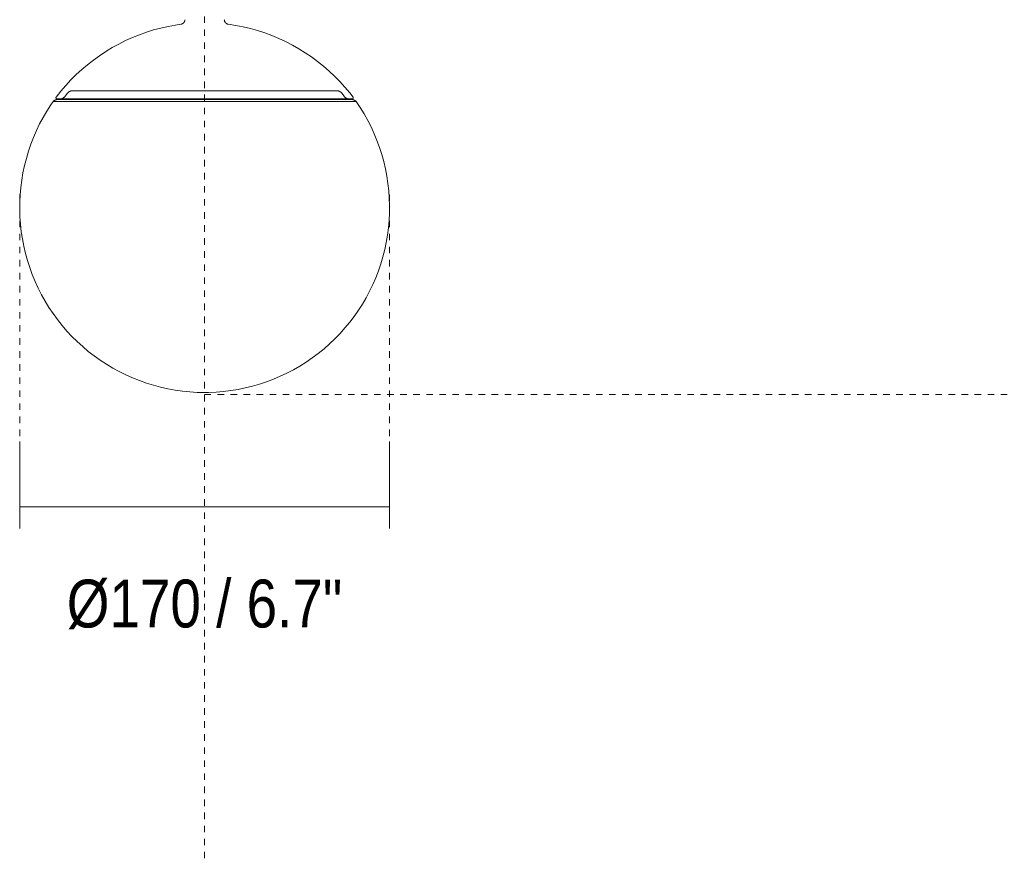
# Model space of a CAD drawing. Header units: millimetres. Extents: x 5811 to 10714, y -316 to 7072.
# Tile 2 of 14: x 6509 to 6961, y 1372 to 1758. Entities that reach past the tile are written whole.
import ezdxf

# ---------------------------------------------------------------- set-up
doc = ezdxf.new("R2010")
doc.units = ezdxf.units.MM
doc.linetypes.add('Dash', pattern=[6, 3, -3])
for name, color, linetype, lineweight in [('Aparatos eléctricos', 7, 'Continuous', 9), ('Cotas', 7, 'Continuous', 9), ('Cotas-10', 7, 'Continuous', 9)]:
    doc.layers.add(name, color=color, linetype=linetype, lineweight=lineweight)
doc.layers.add('Lighthing Fixture Dim Grey Dash', color=7, linetype='Dash', lineweight=9, true_color=0xd2d2d2)
doc.styles.add('Arial Narrow', font='ARIALN.TTF', dxfattribs={"height": 22})
doc.dimstyles.new('FARO_-_2_2mm_Arial_Narrow_mm_Inch_Right', dxfattribs={"dimscale": 304.8, "dimtxt": 22.515481, "dimasz": 0, "dimexe": 0.098425, "dimexo": 0.0625, "dimgap": 0.016404, "dimtad": 1, "dimdec": 0, "dimzin": 0, "dimdsep": 46, "dimtxsty": 'Arial Narrow', "dimblk1": 'NONE', "dimblk2": 'NONE', "dimsah": 1, "dimcen": 0.09, "dimadec": 0, "dimazin": 0, "dimtfac": 1, "dimtdec": 4, "dimtix": 1, "dimtmove": 2, "dimatfit": 3, "dimfxl": 0.032808, "dimfxlon": 1, "dimtvp": 1, "dimtolj": 1, "dimtzin": 0, "dimarcsym": 2})

# ---------------------------------------------------------------- blocks, each defined once
blk = doc.blocks.new('34278-11L - 34278-11L KLIM S Black_walnut fan DC E27-660931-Alzado_PDF')
at = {"layer": 'Aparatos eléctricos'}
for p, q in [((6663.24, 1720.13), (6523.98, 1720.13)), ((6525.74, 1721.36), (6526.56, 1721.36)), ((6525.74, 1721.36), (6661.47, 1721.36)), ((6526.01, 1721.06), (6661.21, 1721.06)), ((6527.22, 1721.36), (6527.73, 1721.36)), ((6527.22, 1721.36), (6528.63, 1721.36)), ((6530.59, 1723.88), (6529.52, 1722.52)), ((6657.7, 1722.52), (6656.63, 1723.88)), ((6659.3, 1721.36), (6660.57, 1721.36)), ((6659.49, 1721.36), (6660.57, 1721.36)), ((6660.66, 1721.36), (6661.47, 1721.36))]:
    blk.add_line(p, q, dxfattribs=at)
at = {"layer": 'Aparatos eléctricos', "flags": 128}
for points in [[(6582.73, 1755.65), (6582.81, 1755.66), (6582.89, 1755.67), (6582.97, 1755.69), (6583.05, 1755.72), (6583.13, 1755.74), (6583.21, 1755.77), (6583.29, 1755.8), (6583.37, 1755.84), (6583.44, 1755.88), (6583.51, 1755.92), (6583.59, 1755.96), (6583.66, 1756.01), (6583.72, 1756.06), (6583.79, 1756.11), (6583.85, 1756.17), (6583.91, 1756.22), (6583.97, 1756.28), (6584.03, 1756.35), (6584.08, 1756.41), (6584.13, 1756.48), (6584.18, 1756.55), (6584.23, 1756.62), (6584.27, 1756.69), (6584.31, 1756.76), (6584.35, 1756.84), (6584.38, 1756.92), (6584.41, 1756.99), (6584.44, 1757.07), (6584.47, 1757.15), (6584.49, 1757.23), (6584.51, 1757.32), (6584.52, 1757.4), (6584.53, 1757.48), (6584.54, 1757.57), (6584.54, 1757.65), (6584.55, 1757.73)], [(6602.67, 1757.73), (6602.67, 1757.64), (6602.68, 1757.56), (6602.69, 1757.47), (6602.7, 1757.39), (6602.71, 1757.31), (6602.73, 1757.23), (6602.75, 1757.15), (6602.78, 1757.07), (6602.81, 1756.99), (6602.84, 1756.91), (6602.87, 1756.83), (6602.91, 1756.76), (6602.95, 1756.68), (6602.99, 1756.61), (6603.04, 1756.54), (6603.09, 1756.47), (6603.14, 1756.41), (6603.19, 1756.34), (6603.25, 1756.28), (6603.31, 1756.22), (6603.37, 1756.16), (6603.43, 1756.11), (6603.5, 1756.06), (6603.57, 1756.01), (6603.64, 1755.96), (6603.71, 1755.92), (6603.78, 1755.87), (6603.86, 1755.84), (6603.93, 1755.8), (6604.01, 1755.77), (6604.09, 1755.74), (6604.17, 1755.71), (6604.25, 1755.69), (6604.33, 1755.67), (6604.41, 1755.66), (6604.49, 1755.65)], [(6525.36, 1722.16), (6527.51, 1724.87), (6529.76, 1727.5), (6532.11, 1730.03), (6534.56, 1732.47), (6537.11, 1734.81), (6539.75, 1737.05), (6542.48, 1739.17), (6545.29, 1741.19), (6548.17, 1743.09), (6551.13, 1744.88), (6554.17, 1746.55), (6557.26, 1748.09), (6560.41, 1749.51), (6563.62, 1750.8), (6566.88, 1751.96), (6570.18, 1752.99), (6573.52, 1753.89), (6576.89, 1754.65), (6580.3, 1755.28), (6582.73, 1755.65)], [(6604.49, 1755.65), (6607.91, 1755.11), (6611.3, 1754.45), (6614.67, 1753.64), (6617.99, 1752.71), (6621.28, 1751.64), (6624.53, 1750.44), (6627.72, 1749.11), (6630.86, 1747.66), (6633.94, 1746.08), (6636.95, 1744.38), (6639.89, 1742.55), (6642.75, 1740.62), (6645.54, 1738.57), (6648.24, 1736.41), (6650.85, 1734.14), (6653.37, 1731.78), (6655.8, 1729.31), (6658.12, 1726.75), (6660.34, 1724.1), (6661.85, 1722.16)], [(6530.59, 1723.88), (6530.65, 1723.97), (6530.71, 1724.05), (6530.77, 1724.13), (6530.84, 1724.21), (6530.92, 1724.29), (6530.99, 1724.36), (6531.07, 1724.43), (6531.15, 1724.5), (6531.23, 1724.56), (6531.32, 1724.62), (6531.41, 1724.68), (6531.5, 1724.73), (6531.59, 1724.78), (6531.68, 1724.83), (6531.78, 1724.87), (6531.88, 1724.91), (6531.98, 1724.94), (6532.08, 1724.97), (6532.18, 1725), (6532.28, 1725.02), (6532.38, 1725.04), (6532.49, 1725.05), (6532.59, 1725.06), (6532.7, 1725.07), (6532.78, 1725.07)], [(6532.78, 1725.07), (6532.83, 1725.07), (6532.97, 1725.07), (6533.22, 1725.07), (6533.56, 1725.07), (6533.99, 1725.07)], [(6654.44, 1725.07), (6654.39, 1725.07), (6654.24, 1725.07), (6654, 1725.07), (6653.66, 1725.07), (6653.22, 1725.07), (6652.69, 1725.07), (6652.07, 1725.07), (6651.35, 1725.07), (6650.54, 1725.07), (6649.64, 1725.07), (6648.64, 1725.07), (6647.56, 1725.07), (6646.4, 1725.07), (6645.15, 1725.07), (6643.81, 1725.07), (6642.4, 1725.07), (6640.91, 1725.07), (6639.34, 1725.07), (6637.7, 1725.07), (6635.99, 1725.07), (6634.21, 1725.07), (6632.37, 1725.07), (6630.46, 1725.07), (6628.5, 1725.07), (6626.47, 1725.07), (6624.4, 1725.07), (6622.28, 1725.07), (6620.11, 1725.07), (6617.9, 1725.07), (6615.65, 1725.07), (6613.37, 1725.07), (6611.05, 1725.07), (6608.7, 1725.07), (6606.34, 1725.07), (6603.95, 1725.07), (6601.54, 1725.07), (6599.12, 1725.07), (6596.7, 1725.07), (6594.27, 1725.07), (6591.83, 1725.07), (6589.4, 1725.07), (6586.98, 1725.07), (6584.57, 1725.07), (6582.17, 1725.07), (6579.79, 1725.07), (6577.43, 1725.07), (6575.1, 1725.07), (6572.8, 1725.07), (6570.53, 1725.07), (6568.29, 1725.07), (6566.1, 1725.07), (6563.96, 1725.07), (6561.86, 1725.07), (6559.81, 1725.07), (6557.81, 1725.07), (6555.87, 1725.07), (6553.99, 1725.07), (6552.18, 1725.07), (6550.43, 1725.07), (6548.75, 1725.07), (6547.15, 1725.07), (6545.61, 1725.07), (6544.16, 1725.07), (6542.78, 1725.07), (6541.48, 1725.07), (6540.27, 1725.07), (6539.15, 1725.07), (6538.11, 1725.07), (6537.15, 1725.07), (6536.29, 1725.07), (6535.53, 1725.07), (6534.85, 1725.07), (6534.27, 1725.07), (6533.78, 1725.07), (6533.39, 1725.07), (6533.09, 1725.07), (6532.89, 1725.07), (6532.79, 1725.07), (6532.78, 1725.07)], [(6653.13, 1725.07), (6653.44, 1725.07), (6653.83, 1725.07), (6654.12, 1725.07), (6654.32, 1725.07), (6654.42, 1725.07), (6654.44, 1725.07)], [(6654.44, 1725.07), (6654.54, 1725.07), (6654.65, 1725.06), (6654.75, 1725.05), (6654.85, 1725.03), (6654.96, 1725.02), (6655.06, 1724.99), (6655.16, 1724.97), (6655.26, 1724.93), (6655.36, 1724.9), (6655.46, 1724.86), (6655.55, 1724.82), (6655.65, 1724.77), (6655.74, 1724.72), (6655.83, 1724.67), (6655.92, 1724.61), (6656, 1724.55), (6656.09, 1724.48), (6656.17, 1724.42), (6656.24, 1724.35), (6656.32, 1724.27), (6656.39, 1724.2), (6656.46, 1724.12), (6656.52, 1724.03), (6656.58, 1723.95), (6656.63, 1723.88)], [(6593.61, 1586.37), (6590.21, 1586.44), (6586.82, 1586.65), (6583.43, 1586.99), (6580.07, 1587.46), (6576.72, 1588.07), (6573.4, 1588.81), (6570.12, 1589.68), (6566.87, 1590.69), (6563.67, 1591.82), (6560.51, 1593.08), (6557.4, 1594.47), (6554.36, 1595.98), (6551.37, 1597.61), (6548.46, 1599.36), (6545.61, 1601.22), (6542.85, 1603.2), (6540.16, 1605.28), (6537.56, 1607.47), (6535.05, 1609.76), (6532.63, 1612.15), (6530.31, 1614.64), (6528.1, 1617.22), (6525.98, 1619.88), (6523.98, 1622.62), (6522.08, 1625.45), (6520.3, 1628.35), (6518.64, 1631.31), (6517.1, 1634.34), (6515.68, 1637.43), (6514.39, 1640.57), (6513.22, 1643.77), (6512.18, 1647), (6511.27, 1650.28), (6510.49, 1653.59), (6509.85, 1656.93), (6509.33, 1660.29), (6508.96, 1663.67), (6508.72, 1667.06), (6508.61, 1670.46), (6508.64, 1673.86), (6508.81, 1677.25), (6509.11, 1680.64), (6509.55, 1684.01), (6510.13, 1687.36), (6510.83, 1690.69), (6511.67, 1693.98), (6512.64, 1697.24), (6513.74, 1700.46), (6514.97, 1703.63), (6516.32, 1706.75), (6517.79, 1709.81), (6519.39, 1712.81), (6521.11, 1715.74), (6522.94, 1718.61), (6523.98, 1720.13)], [(6523.98, 1720.13), (6524.07, 1720.22), (6524.17, 1720.3), (6524.27, 1720.39), (6524.37, 1720.46), (6524.48, 1720.54), (6524.58, 1720.6), (6524.7, 1720.67), (6524.81, 1720.73), (6524.92, 1720.78), (6525.04, 1720.84), (6525.16, 1720.88), (6525.28, 1720.92), (6525.41, 1720.96), (6525.53, 1720.99), (6525.66, 1721.02), (6525.78, 1721.04), (6525.91, 1721.06), (6526.01, 1721.06)], [(6525.74, 1721.36), (6525.72, 1721.37), (6525.7, 1721.37), (6525.68, 1721.37), (6525.66, 1721.37), (6525.65, 1721.38), (6525.63, 1721.38), (6525.61, 1721.39), (6525.59, 1721.39), (6525.57, 1721.4), (6525.55, 1721.41), (6525.53, 1721.42), (6525.52, 1721.43), (6525.5, 1721.44), (6525.48, 1721.45), (6525.47, 1721.46), (6525.45, 1721.47), (6525.44, 1721.48), (6525.42, 1721.5), (6525.41, 1721.51), (6525.39, 1721.53), (6525.38, 1721.54), (6525.37, 1721.56), (6525.36, 1721.57), (6525.34, 1721.59), (6525.33, 1721.6), (6525.32, 1721.62), (6525.32, 1721.64), (6525.31, 1721.66), (6525.3, 1721.68), (6525.29, 1721.69), (6525.29, 1721.71), (6525.28, 1721.73), (6525.28, 1721.75), (6525.27, 1721.77), (6525.27, 1721.79), (6525.27, 1721.81), (6525.27, 1721.83), (6525.26, 1721.85), (6525.26, 1721.87), (6525.27, 1721.89), (6525.27, 1721.91), (6525.27, 1721.93), (6525.27, 1721.95), (6525.28, 1721.97), (6525.28, 1721.99), (6525.29, 1722), (6525.29, 1722.02), (6525.3, 1722.04), (6525.31, 1722.06), (6525.32, 1722.08), (6525.32, 1722.1), (6525.33, 1722.11), (6525.35, 1722.13), (6525.36, 1722.15), (6525.36, 1722.16)], [(6526.99, 1721.06), (6527.15, 1721.09), (6527.3, 1721.12), (6527.45, 1721.16), (6527.6, 1721.2), (6527.75, 1721.25), (6527.9, 1721.31), (6528.04, 1721.37), (6528.19, 1721.44), (6528.32, 1721.51), (6528.46, 1721.59), (6528.59, 1721.67), (6528.72, 1721.76), (6528.85, 1721.86), (6528.97, 1721.96), (6529.09, 1722.06), (6529.2, 1722.17), (6529.31, 1722.28), (6529.42, 1722.4), (6529.52, 1722.52), (6529.52, 1722.52)], [(6663.24, 1720.13), (6665.13, 1717.31), (6666.91, 1714.41), (6668.57, 1711.44), (6670.11, 1708.41), (6671.53, 1705.32), (6672.83, 1702.18), (6674, 1698.99), (6675.04, 1695.75), (6675.95, 1692.48), (6676.73, 1689.17), (6677.37, 1685.83), (6677.88, 1682.47), (6678.26, 1679.09), (6678.5, 1675.7), (6678.6, 1672.3), (6678.57, 1668.9), (6678.41, 1665.5), (6678.1, 1662.12), (6677.67, 1658.75), (6677.09, 1655.39), (6676.39, 1652.07), (6675.55, 1648.77), (6674.58, 1645.52), (6673.48, 1642.3), (6672.25, 1639.13), (6670.9, 1636.01), (6669.43, 1632.95), (6667.83, 1629.94), (6666.11, 1627.01), (6664.28, 1624.15), (6662.33, 1621.36), (6660.28, 1618.65), (6658.12, 1616.03), (6655.85, 1613.49), (6653.49, 1611.05), (6651.03, 1608.7), (6648.48, 1606.45), (6645.84, 1604.31), (6643.11, 1602.28), (6640.31, 1600.35), (6637.43, 1598.54), (6634.48, 1596.85), (6631.47, 1595.27), (6628.4, 1593.82), (6625.27, 1592.49), (6622.09, 1591.29), (6618.86, 1590.21), (6615.6, 1589.27), (6612.3, 1588.45), (6608.97, 1587.77), (6605.61, 1587.23), (6602.24, 1586.81), (6598.85, 1586.54), (6595.45, 1586.39), (6593.61, 1586.37)], [(6657.7, 1722.52), (6657.8, 1722.4), (6657.91, 1722.28), (6658.01, 1722.17), (6658.13, 1722.06), (6658.25, 1721.96), (6658.37, 1721.86), (6658.49, 1721.76), (6658.62, 1721.67), (6658.76, 1721.59), (6658.89, 1721.51), (6659.03, 1721.44), (6659.17, 1721.37), (6659.32, 1721.31), (6659.46, 1721.25), (6659.61, 1721.2), (6659.76, 1721.16), (6659.92, 1721.12), (6660.07, 1721.09), (6660.22, 1721.06), (6660.23, 1721.06)], [(6661.21, 1721.06), (6661.33, 1721.05), (6661.46, 1721.03), (6661.59, 1721.01), (6661.71, 1720.98), (6661.84, 1720.95), (6661.96, 1720.91), (6662.08, 1720.87), (6662.2, 1720.83), (6662.32, 1720.77), (6662.43, 1720.72), (6662.55, 1720.66), (6662.66, 1720.59), (6662.76, 1720.52), (6662.87, 1720.45), (6662.97, 1720.37), (6663.07, 1720.29), (6663.16, 1720.2), (6663.24, 1720.13)], [(6661.85, 1722.16), (6661.86, 1722.14), (6661.88, 1722.12), (6661.89, 1722.11), (6661.89, 1722.09), (6661.9, 1722.07), (6661.91, 1722.05), (6661.92, 1722.04), (6661.93, 1722.02), (6661.93, 1722), (6661.94, 1721.98), (6661.94, 1721.96), (6661.95, 1721.94), (6661.95, 1721.92), (6661.95, 1721.9), (6661.95, 1721.88), (6661.95, 1721.86), (6661.95, 1721.84), (6661.95, 1721.82), (6661.95, 1721.8), (6661.95, 1721.78), (6661.94, 1721.76), (6661.94, 1721.74), (6661.93, 1721.73), (6661.93, 1721.71), (6661.92, 1721.69), (6661.92, 1721.67), (6661.91, 1721.65), (6661.9, 1721.63), (6661.89, 1721.62), (6661.88, 1721.6), (6661.87, 1721.58), (6661.86, 1721.57), (6661.85, 1721.55), (6661.83, 1721.54), (6661.82, 1721.52), (6661.81, 1721.51), (6661.79, 1721.49), (6661.78, 1721.48), (6661.76, 1721.47), (6661.75, 1721.46), (6661.73, 1721.44), (6661.71, 1721.43), (6661.69, 1721.42), (6661.68, 1721.42), (6661.66, 1721.41), (6661.64, 1721.4), (6661.62, 1721.39), (6661.6, 1721.39), (6661.59, 1721.38), (6661.57, 1721.38), (6661.55, 1721.37), (6661.53, 1721.37), (6661.51, 1721.37), (6661.49, 1721.37), (6661.47, 1721.36)]]:
    blk.add_lwpolyline(points, dxfattribs=at)
blk = doc.blocks.new('DIMBLOCK5-Alzado_PDF')
at = {"layer": 'Cotas-10', "color": 251, "true_color": 0x5b5b5b}
for p, q in [((6508.74, 1533.85), (6508.74, 1563.85)), ((6678.6, 1533.85), (6678.6, 1563.85)), ((6508.74, 1533.85), (6678.6, 1533.85)), ((6508.74, 1533.85), (6508.74, 1523.85)), ((6678.6, 1533.85), (6678.6, 1523.85))]:
    blk.add_line(p, q, dxfattribs=at)
at = {"layer": 'Cotas-10', "color": 0, "insert": (6530.24, 1500.37), "char_height": 22, "width": 152.2475, "attachment_point": 1, "line_spacing_factor": 0.974696, "style": 'Arial Narrow'}
blk.add_mtext('Ø170 / 6.7"', dxfattribs=at)
blk = doc.blocks.new('_None')

msp = doc.modelspace()

# ---------------------------------------------------------------- linework, layer by layer
at = {"layer": 'Lighthing Fixture Dim Grey Dash'}
for p, q in [((6593.52, 1372.27), (6593.52, 1772.92)), ((6508.74, 1677.34), (6508.74, 1532.34)), ((6678.6, 1677.34), (6678.6, 1532.34)), ((6593.52, 1585.42), (7403.52, 1585.42))]:
    msp.add_line(p, q, dxfattribs=at)

# ---------------------------------------------------------------- block references
at = {"layer": 'Aparatos eléctricos'}
msp.add_blockref('34278-11L - 34278-11L KLIM S Black_walnut fan DC E27-660931-Alzado_PDF', (0, 0), dxfattribs=at)

# ---------------------------------------------------------------- dimensions: what is measured, and where the dimension line sits
at = {"layer": 'Cotas', "color": 251, "true_color": 0x5b5b5b}
dim = msp.add_linear_dim(base=(6678.6, 1533.85), p1=(6508.74, 1523.85), p2=(6678.6, 1523.85), text='Ø<>', dimstyle='FARO_-_2_2mm_Arial_Narrow_mm_Inch_Right', override={"dimpost": '<>', "dimfxl": 169.858954}, dxfattribs=at)
dim.commit()
dim.dimension.update_dxf_attribs({"geometry": 'DIMBLOCK5-Alzado_PDF', "text_midpoint": (6606.36, 1485.71), "dimtype": 160})

doc.saveas('drawing.dxf')
